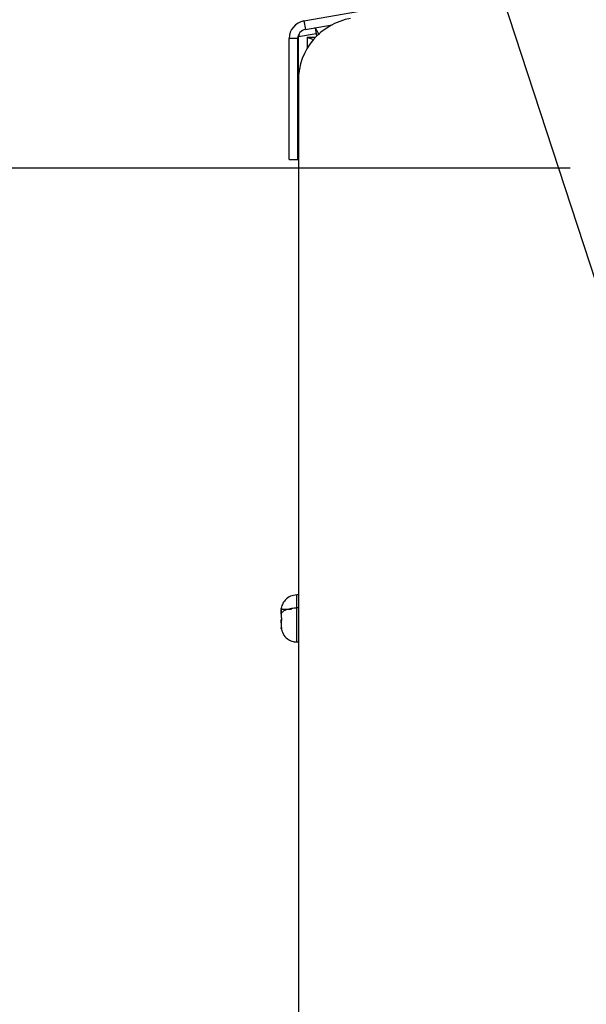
# Model space of a CAD drawing. Header units: millimetres. Extents: x 0 to 2794, y 0 to 2159.
# Tile 6 of 66: x 678 to 801, y 757 to 971. Entities that reach past the tile are written whole.
import ezdxf

# ---------------------------------------------------------------- set-up
doc = ezdxf.new("R2010")
doc.units = ezdxf.units.MM
doc.header["$LTSCALE"] = 10
doc.layers.add('DIMENSIONS', color=140, linetype='Continuous', lineweight=25)
doc.styles.add('SLDTEXTSTYLE0', font='TXT', dxfattribs={"width": 0.7})
doc.dimstyles.new('SLDDIMSTYLE0', dxfattribs={"dimtxt": 21.580078, "dimasz": 33.02, "dimexe": 0, "dimexo": 0.0625, "dimgap": 5.39502, "dimtad": 0, "dimtih": 1, "dimtoh": 1, "dimdec": 1, "dimlfac": 0.8, "dimrnd": 1e-09, "dimzin": 12, "dimdsep": 46, "dimtxsty": 'SLDTEXTSTYLE0', "dimsah": 1, "dimcen": 0.09, "dimadec": 0, "dimazin": 3, "dimtfac": 1, "dimtdec": 1, "dimtofl": 0, "dimtmove": 0, "dimatfit": 3, "dimfxl": 0, "dimfrac": 2, "dimtolj": 1, "dimtzin": 12, "dimarcsym": 0})
doc.dimstyles.new('SLDDIMSTYLE1', dxfattribs={"dimtxt": 21.580078, "dimasz": 33.02, "dimexe": 0, "dimexo": 0.0625, "dimgap": 5.39502, "dimtad": 0, "dimtih": 1, "dimtoh": 1, "dimdec": 1, "dimlfac": 0.8, "dimrnd": 1e-09, "dimzin": 4, "dimdsep": 46, "dimtxsty": 'SLDTEXTSTYLE0', "dimsah": 1, "dimcen": 0.09, "dimadec": 0, "dimazin": 1, "dimtfac": 1, "dimtdec": 1, "dimtofl": 0, "dimtmove": 0, "dimatfit": 3, "dimfxl": 0, "dimfrac": 2, "dimtolj": 1, "dimtzin": 12, "dimarcsym": 0})
doc.dimstyles.new('SLDDIMSTYLE2', dxfattribs={"dimtxt": 0.18, "dimasz": 10.16, "dimexe": 0, "dimexo": 0.0625, "dimgap": 0, "dimtad": 0, "dimtih": 1, "dimtoh": 1, "dimdec": 0, "dimrnd": 1e-09, "dimzin": 0, "dimdsep": 46, "dimtxsty": 'Standard', "dimblk1": 'DOT', "dimblk2": 'DOT', "dimsah": 1, "dimcen": 0.09, "dimadec": 0, "dimazin": 0, "dimtfac": 10.16, "dimtdec": 0, "dimtofl": 0, "dimtmove": 0, "dimatfit": 3, "dimldrblk": 'DOT', "dimfxl": 0, "dimfrac": 2, "dimtolj": 1, "dimtzin": 0, "dimarcsym": 0})

# ---------------------------------------------------------------- blocks, each defined once
blk = doc.blocks.new('_D_3')
at = {"layer": 'DIMENSIONS'}
for p, q in [((797.57, 939.03), (621.59, 939.03)), ((653.34, 939.03), (653.34, 726.47)), ((612.3, 687.34), (605.05, 687.34)), ((605.05, 687.34), (605.05, 653.04)), ((694.38, 687.34), (701.63, 687.34)), ((701.63, 687.34), (701.63, 653.04)), ((605.05, 653.04), (612.3, 653.04)), ((701.63, 653.04), (694.38, 653.04)), ((653.34, 451.53), (653.34, 648.21)), ((797.57, 451.53), (621.59, 451.53))]:
    blk.add_line(p, q, dxfattribs=at)
for points in [[(653.34, 939.03), (648.26, 906.01), (658.42, 906.01)], [(653.34, 451.53), (658.42, 484.55), (648.26, 484.55)]]:
    blk.add_solid(points, dxfattribs=at)
at = {"layer": 'DIMENSIONS', "char_height": 21.167, "attachment_point": 1, "style": 'SLDTEXTSTYLE0'}
for s, insert in [('390.0', (612.3, 719.46)), ('15.35', (612.3, 680.33))]:
    blk.add_mtext(s, dxfattribs=dict(at, insert=insert))
blk = doc.blocks.new('_D_5')
at = {"layer": 'DIMENSIONS'}
for p, q in [((1076.04, 1032.78), (498.92, 1032.78)), ((530.67, 1032.78), (530.67, 726.47)), ((489.63, 687.34), (482.38, 687.34)), ((482.38, 687.34), (482.38, 653.04)), ((571.71, 687.34), (578.96, 687.34)), ((578.96, 687.34), (578.96, 653.04)), ((482.38, 653.04), (489.63, 653.04)), ((578.96, 653.04), (571.71, 653.04)), ((530.67, 382.15), (530.67, 648.21)), ((728.19, 382.15), (498.92, 382.15))]:
    blk.add_line(p, q, dxfattribs=at)
for points in [[(530.67, 1032.78), (525.59, 999.76), (535.75, 999.76)], [(530.67, 382.15), (535.75, 415.17), (525.59, 415.17)]]:
    blk.add_solid(points, dxfattribs=at)
at = {"layer": 'DIMENSIONS', "char_height": 21.167, "attachment_point": 1, "style": 'SLDTEXTSTYLE0'}
for s, insert in [('520.5', (489.63, 719.46)), ('20.49', (489.63, 680.33))]:
    blk.add_mtext(s, dxfattribs=dict(at, insert=insert))
blk = doc.blocks.new('_Dot')
at = {"color": 0, "linetype": 'ByBlock', "lineweight": -2}
blk.add_line((-0.5, 0), (-1, 0), dxfattribs=at)
at = {"color": 0, "linetype": 'ByBlock', "const_width": 0.5}
blk.add_lwpolyline([(-0.25, 0, 1), (0.25, 0, 1)], format="xyb", close=True, dxfattribs=at)

msp = doc.modelspace()

# ---------------------------------------------------------------- linework, layer by layer
for p, q in [((739.6, 971.1), (922.5, 1003.36)), ((739.6, 971.1), (739.92, 969.26)), ((739.92, 969.26), (745.74, 970.28)), ((738.44, 967.73), (738.36, 967.51)), ((738.44, 967.73), (742.24, 968.4)), ((738.53, 968.2), (738.44, 967.73)), ((742.02, 969.63), (742.35, 967.81)), ((738.27, 967.29), (736.39, 967.29)), ((736.39, 940.9), (736.39, 967.29)), ((738.27, 940.9), (738.27, 967.29)), ((738.36, 967.51), (738.36, 958.83)), ((740.27, 967.57), (740.27, 965.05)), ((740.27, 967.57), (742.14, 967.57)), ((738.41, 958.84), (738.36, 958.83)), ((738.39, 958.12), (738.39, 392.15)), ((736.39, 940.9), (738.27, 940.9)), ((738.39, 846.03), (738.02, 846.03)), ((738.02, 843.23), (738.02, 846.03)), ((736.89, 842.83), (734.67, 842.83)), ((738.39, 843.23), (738.02, 843.23)), ((738.02, 835.78), (738.02, 843.23)), ((738.02, 835.78), (738.39, 835.78))]:
    msp.add_line(p, q)
at = {"flags": 128}
msp.add_lwpolyline([(738.44, 967.73), (738.44, 967.73)], dxfattribs=at)
for centre, radius in [((740.27, 967.29), 3.88), ((752.14, 958.12), 13.75), ((740.27, 967.29), 2)]:
    msp.add_arc(centre, radius, 100, 180)
for points, knots in [([(742.97, 968.07), (742.8, 968.35), (742.43, 968.97), (742.09, 969.53), (742.04, 969.62), (742.02, 969.66)], [0, 0, 0, 0, 0.295532, 0.664102, 1, 1, 1, 1]), ([(740.27, 967.57), (740.3, 967.56), (740.36, 967.54), (740.88, 967.34), (741.36, 967.15), (741.72, 967.02), (741.74, 967.01)], [0, 0, 0, 0, 0.304234, 0.635317, 0.983493, 1, 1, 1, 1]), ([(738.02, 846.03), (737.57, 845.97), (736.63, 845.86), (735.54, 845.04), (734.84, 844), (734.68, 843.27), (734.61, 842.91)], [0, 0, 0, 0, 0.26773, 0.556602, 0.784654, 1, 1, 1, 1]), ([(734.62, 842.99), (734.62, 842.98), (734.6, 842.9), (734.64, 842.98), (734.67, 843.06)], [0, 0, 0, 0, 0.1124354, 1, 1, 1, 1]), ([(734.62, 841.94), (734.62, 841.97), (734.6, 842.21), (734.64, 842.54), (734.67, 842.83)], [0, 0, 0, 0, 0.112602, 1, 1, 1, 1]), ([(734.62, 841.84), (734.67, 842.01), (734.79, 842.2), (735.17, 842.54), (735.44, 842.7), (736.09, 842.96), (736.47, 843.07), (737.24, 843.2), (737.64, 843.23), (738.02, 843.23)], [0, 0, 0, 0, 0.25, 0.25, 0.5, 0.5, 0.75, 0.75, 1, 1, 1, 1]), ([(734.67, 842.67), (734.66, 842.63), (734.65, 842.53), (734.64, 842.39), (734.63, 842.22), (734.62, 842.04), (734.62, 841.9), (734.62, 841.84)], [0, 0, 0, 0, 0.1710507, 0.3369119, 0.4994844, 0.7511876, 1, 1, 1, 1]), ([(734.62, 841.84), (734.62, 841.79), (734.62, 841.69), (734.62, 841.54), (734.63, 841.4), (734.65, 841.26), (734.66, 841.17), (734.67, 841.13)], [0, 0, 0, 0, 0.191439, 0.38456, 0.582142, 0.786586, 1, 1, 1, 1]), ([(734.67, 843.06), (734.67, 843.06), (734.68, 843.08), (734.69, 843.08), (734.7, 843.06), (734.7, 843.04), (734.7, 843), (734.7, 842.95), (734.7, 842.89), (734.69, 842.84), (734.69, 842.82)], [0, 0, 0, 0, 0.126381, 0.250383, 0.374231, 0.500072, 0.624694, 0.750234, 0.875429, 1, 1, 1, 1]), ([(734.69, 842.82), (734.69, 842.8), (734.68, 842.75), (734.67, 842.7), (734.67, 842.67)], [0, 0, 0, 0, 0.5006175, 1, 1, 1, 1]), ([(734.67, 841.13), (734.67, 841.11), (734.68, 841.07), (734.69, 841.03), (734.69, 841.01)], [0, 0, 0, 0, 0.498667, 1, 1, 1, 1]), ([(734.62, 839.97), (734.62, 840.01), (734.62, 840.1), (734.62, 840.22), (734.63, 840.36), (734.64, 840.52), (734.66, 840.62), (734.67, 840.68)], [0, 0, 0, 0, 0.165638, 0.331073, 0.499336, 0.744885, 1, 1, 1, 1]), ([(734.67, 840.43), (734.66, 840.4), (734.65, 840.34), (734.64, 840.23), (734.63, 840.11), (734.62, 839.96), (734.62, 839.78), (734.62, 839.59), (734.63, 839.39), (734.64, 839.19), (734.66, 839.05), (734.67, 838.97)], [0, 0, 0, 0, 0.084696, 0.167429, 0.249628, 0.375215, 0.49977, 0.623965, 0.749532, 0.872581, 1, 1, 1, 1]), ([(734.69, 841.01), (734.69, 840.98), (734.7, 840.93), (734.7, 840.86), (734.7, 840.77), (734.7, 840.67), (734.69, 840.54), (734.68, 840.47), (734.67, 840.43)], [0, 0, 0, 0, 0.126553, 0.250836, 0.374972, 0.501056, 0.749674, 1, 1, 1, 1]), ([(734.67, 838.97), (734.67, 838.95), (734.68, 838.91), (734.69, 838.85), (734.7, 838.79), (734.7, 838.73), (734.7, 838.67), (734.7, 838.64), (734.69, 838.62), (734.68, 838.63), (734.68, 838.65), (734.67, 838.66)], [0, 0, 0, 0, 0.082901, 0.166253, 0.25116, 0.376837, 0.500178, 0.62346, 0.74915, 0.875665, 1, 1, 1, 1]), ([(734.67, 838.66), (734.64, 838.76), (734.6, 838.88), (734.62, 838.83), (734.63, 838.83)], [0, 0, 0, 0, 0.859184, 1, 1, 1, 1]), ([(734.61, 838.89), (734.72, 838.44), (734.94, 837.5), (735.86, 836.47), (736.94, 835.88), (737.67, 835.81), (738.02, 835.78)], [0, 0, 0, 0, 0.276089, 0.567378, 0.791504, 1, 1, 1, 1])]:
    msp.add_open_spline(points, degree=3, knots=knots)

# ---------------------------------------------------------------- dimensions: what is measured, and where the dimension line sits
at = {"layer": 'DIMENSIONS'}
for base, p1, p2, dimstyle, picture, middle in [((530.67, 382.15), (1088.74, 1032.78), (740.89, 382.15), 'SLDDIMSTYLE0', '_D_5', (530.67, 687.34)), ((653.34, 451.53), (810.27, 939.03), (810.27, 451.53), 'SLDDIMSTYLE1', '_D_3', (653.34, 687.34))]:
    dim = msp.add_linear_dim(base=base, p1=p1, p2=p2, angle=90, dimstyle=dimstyle, dxfattribs=at)
    dim.commit()
    dim.dimension.update_dxf_attribs({"geometry": picture, "text_midpoint": middle, "dimtype": 160})

# ---------------------------------------------------------------- leaders
for points in [[(840.54, 923.73), (752.54, 1151.79), (689.04, 1151.79)], [(831.14, 828.53), (745.09, 1092.12), (681.59, 1092.12)]]:
    msp.add_leader(points, dimstyle='SLDDIMSTYLE2', dxfattribs=at)

doc.saveas('drawing.dxf')
